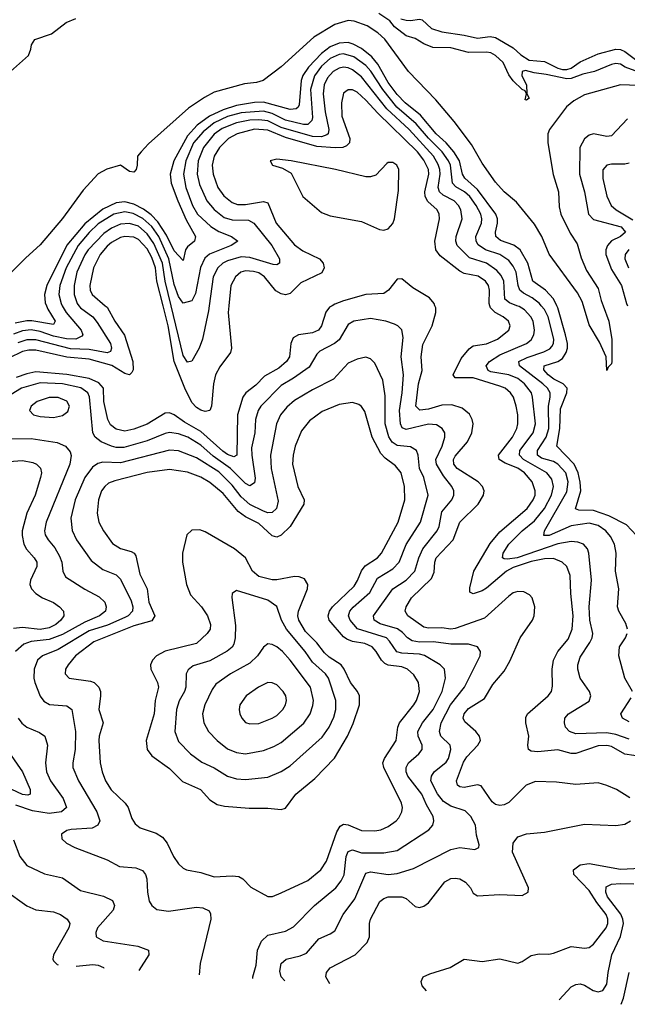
# Model space of a CAD drawing. Header units: inches. Extents: x 501365 to 657855, y 482276 to 547543.
# Tile 24 of 256: x 523518 to 526241, y 486867 to 491282. Entities that reach past the tile are written whole.
import ezdxf

# ---------------------------------------------------------------- set-up
doc = ezdxf.new("R2010")
doc.units = ezdxf.units.IN
doc.header["$MEASUREMENT"] = 0
doc.layers.add('A5428', color=7, linetype='Continuous')
doc.layers.add('A5429', color=7, linetype='Continuous')

msp = doc.modelspace()

# ---------------------------------------------------------------- linework, layer by layer
at = {"layer": 'A5428', "color": 5}
for points, elevation in [([(523901.5, 490000), (523910, 489992.7), (523943.9, 489930), (523988.3, 489868.3), (524025.8, 489750), (524027.3, 489712.7), (524020.1, 489699.9), (524010, 489690.7), (523990, 489696.4), (523931.4, 489731.4), (523830, 489760.3), (523730, 489769.8), (523590, 489801.2), (523559.1, 489800.9), (523530, 489794.2), (523470, 489765.4)], 1780), ([(523709.1, 490000), (523726.4, 489970), (523793.4, 489890), (523801.5, 489870), (523796.4, 489863.6), (523770.4, 489850), (523728.5, 489851.5), (523670, 489862.7), (523610, 489883.7), (523570, 489891.2), (523530, 489887), (523490, 489872.1)], 1740), ([(523638.1, 490000), (523644.3, 489984.3), (523676.9, 489930), (523670, 489915.3), (523572.5, 489932.5), (523550, 489932.4), (523498, 489922)], 1720), ([(524918.6, 490000), (524907.1, 489992.9), (524890, 489971.5), (524871.1, 489910), (524857.3, 489890), (524830, 489878.2), (524767, 489870), (524744.4, 489855.6), (524733.6, 489830), (524727.7, 489770), (524714.2, 489750), (524679.9, 489720.1), (524615.5, 489684.5), (524576.2, 489643.8), (524531.3, 489608.7), (524517.5, 489590), (524493.9, 489510), (524491.9, 489330), (524477.2, 489322.8), (524450, 489332.4), (524428.4, 489348.4), (524330, 489436.2), (524257.3, 489477.3), (524210, 489510.9), (524190, 489519.1), (524170, 489517.7), (524090, 489469.1), (524030, 489445.7), (523990, 489437), (523950, 489445.7), (523925.5, 489465.5), (523913, 489490), (523895.6, 489570), (523893.4, 489630), (523873.4, 489653.4), (523830, 489674.3), (523730, 489691.4), (523590, 489703.3), (523550, 489695.1), (523502, 489678)], 1820), ([(523782.9, 490000), (523790.7, 489990), (523845.2, 489950), (523864.7, 489924.7), (523924.6, 489830), (523929.6, 489810), (523924.8, 489795.2), (523910, 489787.9), (523830, 489803.8), (523746.1, 489806.1), (523590, 489846.2), (523550, 489846.4), (523510, 489834.1)], 1760), ([(524455.4, 490000), (524452.4, 489970), (524467.3, 489810), (524463.2, 489790), (524414.6, 489725.4), (524396.2, 489690), (524386.6, 489650), (524378, 489550), (524370, 489529.9), (524350, 489526), (524330, 489531.3), (524310, 489544.1), (524290, 489566.6), (524258, 489630), (524210.2, 489750), (524183.6, 489910), (524160.9, 490000)], 1780), ([(524367, 490000), (524363.7, 489976.3), (524336.8, 489850), (524322.7, 489810), (524290, 489750.9), (524270, 489747), (524250, 489776.8), (524196.6, 490000)], 1760), ([(526252.6, 487792.6), (526192.2, 487830), (526150, 487849), (526110, 487859.9), (526010, 487852.6), (525924.1, 487864.1), (525830, 487867.1), (525788.1, 487850), (525710, 487772.5), (525690, 487762), (525670, 487759.1), (525650, 487763.8), (525635.5, 487775.5), (525586.7, 487846.7), (525570, 487852.3), (525510, 487839.3), (525490, 487843.2), (525480.8, 487850), (525475.4, 487870), (525506.6, 487953.4), (525522.4, 487977.6), (525571.5, 488030), (525582.6, 488050), (525578.9, 488070), (525562.5, 488090), (525513.5, 488133.5), (525506, 488150), (525509.9, 488170), (525530, 488194.6), (525600.9, 488239.1), (525639, 488301), (525690, 488361.2), (525714.5, 488405.5), (525761, 488510), (525815.7, 488590), (525823.2, 488610), (525826.5, 488650), (525815.4, 488690), (525803.3, 488703.3), (525776.8, 488716.8), (525750, 488718.5), (525730, 488711.9), (525710, 488697.9), (525601.6, 488598.4), (525470, 488552.8), (525450, 488549.9), (525410, 488555.8), (525350, 488553.9), (525330, 488557.9), (525257.1, 488610), (525245, 488630), (525249.8, 488650), (525273.6, 488690), (525363.8, 488776.2), (525375.3, 488804.7), (525378.6, 488850), (525385.1, 488870), (525460.4, 488950), (525490.6, 489029.4), (525572.4, 489110), (525597, 489150), (525599.9, 489170), (525592.6, 489190), (525573.4, 489210), (525478, 489270), (525464.2, 489290), (525462.3, 489310), (525470, 489324.8), (525524.3, 489390), (525544.9, 489430), (525549.9, 489470), (525545.6, 489490), (525533.6, 489513.6), (525500.5, 489540.5), (525454.8, 489554.8), (525410, 489554.1), (525350, 489536.3), (525310.9, 489530.9), (525292.7, 489550), (525305.7, 489650), (525321.3, 489710), (525316.9, 489770), (525325.5, 489825.5), (525366, 489910), (525383, 489970), (525382.5, 489990), (525379.2, 490000)], 1820), ([(526310, 487977.4), (526230, 487989.5), (526170, 488023.3), (526150, 488028.6), (526110, 488027.1), (526010, 487991.6), (525990, 487992.5), (525930, 488009.2), (525839.5, 487999.5), (525810, 488003.2), (525798, 488010), (525795, 488030), (525799.2, 488070), (525786.8, 488130), (525786.3, 488153.7), (525794.1, 488170), (525886.8, 488250), (525900.9, 488270), (525906.5, 488293.5), (525904.5, 488370), (525910.9, 488410), (525930, 488449.3), (525975.5, 488504.5), (525993.5, 488550), (525999, 488610), (525987.5, 488710), (525984.7, 488790), (525970.4, 488830), (525949.6, 488849.6), (525910, 488865.8), (525870, 488865.2), (525810, 488852.7), (525730, 488826.3), (525699.8, 488810), (525610, 488733.3), (525590, 488721), (525550, 488707.7), (525535.9, 488715.9), (525535.4, 488735.4), (525552.9, 488810), (525626.3, 488933.7), (525670, 488985.5), (525792.3, 489090), (525819.7, 489130), (525827.5, 489150), (525828.9, 489170), (525814.5, 489210), (525780.6, 489250), (525750, 489272.1), (525693.9, 489293.9), (525667.3, 489310), (525663.5, 489330), (525726.6, 489410), (525746.7, 489450), (525750.8, 489470), (525750.7, 489510), (525743.4, 489550), (525730.8, 489590), (525718.2, 489610), (525693.7, 489630), (525670, 489639.6), (525550, 489675.8), (525470, 489677), (525461.2, 489690), (525496.3, 489763.7), (525532.7, 489807.3), (525550, 489819.3), (525610, 489829.2), (525659, 489850), (525709.8, 489890), (525715.6, 489910), (525708.2, 489930), (525684.4, 489950), (525648.8, 489968.8), (525628.1, 489990), (525625.1, 490000)], 1780), ([(526250, 488056.8), (526190, 488077.4), (526150, 488084.8), (526010, 488080.5), (525982.4, 488090), (525963.5, 488110), (525959.1, 488130), (525961.7, 488150), (525977.2, 488170), (526070, 488227), (526077.7, 488250), (526071.6, 488270), (526030.6, 488330), (526019.2, 488370), (526019.5, 488390), (526030, 488424.2), (526073.2, 488490), (526083.4, 488510), (526086.1, 488530), (526073.4, 488590), (526069.9, 488650.1), (526080.7, 488770), (526069.2, 488890), (526062.2, 488910), (526044.7, 488930), (526019.9, 488939.9), (525990, 488942.4), (525930, 488931.9), (525747.9, 488870), (525703.8, 488863.8), (525690, 488864.6), (525682.3, 488870), (525685.5, 488890), (525710.9, 488930), (525769.3, 488990.7), (525824.6, 489035.4), (525869.9, 489090), (525901.6, 489150), (525911, 489190), (525902.5, 489222.5), (525880.7, 489250), (525775.9, 489310), (525758, 489330), (525759.2, 489350), (525818.7, 489430), (525829.9, 489469.9), (525817, 489590), (525811.2, 489610), (525780.5, 489650), (525750, 489674.2), (525710.6, 489690.6), (525630, 489703.9), (525617.9, 489710), (525609, 489730), (525623.2, 489750), (525670, 489780.4), (525788.9, 489830), (525810, 489847.1), (525821.7, 489870), (525825.7, 489890), (525819.5, 489930), (525809, 489950), (525780.8, 489980.8), (525756.1, 489996.1), (525745.8, 490000)], 1760), ([(526242.1, 488550), (526235.1, 488575.1), (526203.1, 488630), (526197.7, 488650), (526202.9, 488730), (526188.5, 488810), (526190.5, 488890), (526183.9, 488930), (526165.6, 488965.6), (526145.4, 488990), (526110, 489014), (526070, 489024.8), (525990, 489012.6), (525891.3, 488970), (525867.4, 488970), (525869.4, 488990), (525970, 489166), (525976.2, 489210), (525965.3, 489250), (525930, 489289.2), (525910, 489301), (525856.7, 489316.7), (525839, 489330), (525838.5, 489350), (525877.4, 489410), (525888.8, 489450), (525888.2, 489550), (525895.7, 489590), (525894.7, 489610), (525883.7, 489630), (525863.2, 489650), (525758.5, 489730), (525754.5, 489750), (525791.7, 489768.3), (525867.2, 489792.8), (525893.5, 489806.5), (525902.8, 489817.2), (525909.9, 489830), (525911.7, 489850), (525886.8, 489950), (525870, 489983.2), (525855.7, 490000)], 1740), ([(526282.1, 488970), (526236.8, 489016.8), (526157.8, 489057.8), (526090, 489082.2), (526023.6, 489083.6), (526008.9, 489088.9), (526032.6, 489170), (526030.6, 489209.4), (526021.6, 489250), (526002.4, 489290), (525925.4, 489370), (525939, 489450), (525942.3, 489537.7), (525970.5, 489610), (525972.3, 489630), (525954.3, 489650), (525912.2, 489670), (525886, 489690), (525867.8, 489712.2), (525867.9, 489730), (525930, 489749.4), (525950, 489763.6), (525967.8, 489790), (525972.4, 489810), (525972.8, 489830), (525964.3, 489870), (525930, 489989.9), (525925.1, 490000)], 1720), ([(526132.7, 490000), (526158.9, 489930), (526171.2, 489848.8), (526172.3, 489750), (526170, 489739), (526155.9, 489724.1), (526150, 489709), (526145.7, 489770), (526116.7, 489836.7), (526070, 489914.5), (526044.9, 490000)], 1680), ([(524706.3, 486972.9), (524690.6, 486990), (524684.4, 487015.6), (524689.9, 487050.1), (524711.6, 487070), (524775, 487085), (524802.9, 487097.1), (524858.5, 487161.5), (524910, 487183.2), (524930, 487197.3), (524967.6, 487270), (525020, 487340), (525070, 487455.5), (525090, 487461.8), (525170, 487449.7), (525210, 487454), (525283.6, 487476.4), (525450, 487561.9), (525490, 487571), (525557.8, 487562.2), (525576.2, 487570), (525577.7, 487582.3), (525565.4, 487625.4), (525560.7, 487670), (525539.8, 487710), (525515.2, 487735.2), (525450, 487755.7), (525417.1, 487777.1), (525390, 487810.5), (525361.3, 487870), (525363.8, 487890), (525376.3, 487910), (525430, 487953.5), (525439.7, 487970), (525450.9, 488010), (525447.3, 488030), (525405, 488070), (525398.8, 488090), (525407.6, 488130), (525448.6, 488210), (525511.4, 488290), (525582.2, 488430), (525583.5, 488450), (525570.5, 488470.5), (525530, 488481.9), (525450, 488482.1), (525372.6, 488492.6), (525310, 488491.6), (525277, 488497), (525255.4, 488510), (525234.2, 488534.2), (525211.3, 488551.3), (525133, 488573), (525106, 488590), (525104, 488610), (525189.9, 488730), (525250.4, 488770), (525289.4, 488810), (525307.2, 488870), (525325.5, 488910), (525389.6, 488990.4), (525397.8, 489010), (525410, 489075.6), (525455.2, 489130), (525464.1, 489150), (525463.7, 489170), (525454.7, 489190), (525417.5, 489237.5), (525385.6, 489290), (525382.5, 489310), (525410.7, 489370.7), (525423.4, 489410), (525423.4, 489430), (525411.9, 489450), (525385.5, 489465.5), (525350, 489468.4), (525250, 489444.2), (525232.9, 489452.9), (525224.2, 489470), (525220.7, 489530), (525232.7, 489610), (525237.7, 489690), (525227.5, 489770), (525237, 489857), (525231.4, 489891.4), (525213.3, 489910), (525197.6, 489917.6), (525159.3, 489930), (525090, 489942.7), (525015.5, 489930), (524990, 489915.5), (524950, 489846.3), (524929.4, 489830.6), (524863.3, 489796.7), (524850, 489782.8), (524815, 489725), (524745.4, 489674.6), (524690, 489642), (524599, 489550), (524586.8, 489530), (524574.5, 489490), (524571.4, 489430), (524557.5, 489362.5), (524558.3, 489330), (524573.6, 489226.4), (524570, 489206), (524550, 489192.2), (524530, 489203.4), (524463.3, 489270), (524385.2, 489325.2), (524330, 489374.4), (524271.2, 489410), (524230, 489425.9), (524190, 489431.1), (524170, 489427.1), (524090, 489393.5), (523984.7, 489364.7), (523950, 489364.7), (523930, 489369.5), (523883.7, 489390), (523857, 489410), (523845.2, 489430), (523831, 489591), (523823.4, 489610), (523792.3, 489632.3), (523710, 489650.2), (523610, 489653.8), (523525.7, 489630), (523461, 489590)], 1840), ([(525070, 489768.7), (525030, 489760.3), (524990, 489742), (524923.9, 489670), (524830, 489622.7), (524750, 489574.9), (524714.9, 489545.1), (524687.2, 489510), (524669.6, 489470), (524642.7, 489330), (524645.1, 489270), (524675.9, 489124.1), (524669.2, 489090.8), (524650, 489072), (524630, 489071.9), (524610, 489078.3), (524548.8, 489108.8), (524510, 489142.5), (524470, 489194.6), (524410, 489254.9), (524310, 489317.6), (524230, 489349.9), (524190, 489352.8), (523970, 489295.6), (523890, 489298.1), (523867.8, 489292.2), (523844.3, 489275.7), (523810, 489229.8), (523767, 489130), (523747.8, 489047.8), (523752.7, 488992.7), (523772.3, 488950), (523838.2, 488858.2), (523890, 488816.6), (523950, 488793), (523970, 488773.4), (524017, 488677), (524025.4, 488650), (524023.7, 488630), (524004.7, 488610), (523990, 488602.1), (523911.9, 488568.1), (523830, 488542.3), (523690, 488459.1), (523619.7, 488430), (523597.7, 488410), (523582.5, 488370), (523582.1, 488330), (523586.7, 488310), (523609.6, 488249.6), (523626.6, 488226.6), (523652, 488212), (523730, 488206.2), (523752.4, 488190), (523768.2, 488090), (523767, 488010), (523755.9, 487950), (523757, 487930), (523781.1, 487870), (523864.1, 487730), (523877.4, 487690), (523869, 487670), (523842.2, 487657.8), (523748.7, 487651.3), (523730, 487646.2), (523705.3, 487630), (523707, 487610), (523728.5, 487590), (523764.9, 487570), (523910, 487515.6), (523965.5, 487485.5), (524039.2, 487479.2), (524067.8, 487467.8), (524081.8, 487450), (524088.4, 487430), (524090.2, 487370), (524098, 487330), (524110.2, 487310.2), (524133, 487293), (524185.5, 487285.5), (524310, 487302.6), (524339.5, 487299.5), (524366.6, 487286.6), (524373.3, 487273.3), (524374.7, 487250), (524326.9, 487050), (524323, 486999.7)], 1860), ([(524562.8, 486983), (524563.2, 486990), (524577.2, 487042.8), (524583.7, 487110), (524601.8, 487150), (524630, 487178.1), (524710, 487195.3), (524745.7, 487214.3), (524839.4, 487310), (524934.9, 487390), (524958.5, 487421.5), (524971.7, 487448.3), (524981.9, 487530), (524990, 487552.1), (525010, 487559.9), (525050, 487547.3), (525150, 487546.4), (525210, 487557.5), (525352, 487650), (525368.9, 487670), (525374.8, 487690), (525371.2, 487710), (525341.8, 487761.8), (525321, 487810), (525257.2, 487890), (525249.5, 487910), (525249.4, 487930), (525260.9, 487950), (525307.4, 487990), (525322.5, 488010), (525322.1, 488030), (525303.2, 488070), (525301.7, 488090), (525324, 488130), (525370.6, 488190), (525411.2, 488270), (525426, 488330), (525422, 488370), (525402.3, 488390), (525331.9, 488431.9), (525310, 488437.9), (525230, 488441.6), (525207.7, 488447.7), (525175.9, 488495.9), (525161.8, 488510), (525031.7, 488551.7), (524998.4, 488590), (524992.4, 488610), (524997.6, 488630), (525012.3, 488647.7), (525086.7, 488713.3), (525122.1, 488777.9), (525190, 488820.1), (525218, 488850), (525250.8, 488929.2), (525314.7, 489030), (525348.4, 489150), (525329.5, 489230), (525310.5, 489270.5), (525303.6, 489330), (525296.3, 489350), (525270, 489366.5), (525210, 489373.3), (525188, 489388), (525172.7, 489412.7), (525155.4, 489470), (525155.9, 489595.9), (525145.5, 489665.5), (525110, 489742.6), (525090, 489761.7), (525070, 489768.7)], 1860), ([(523430, 489403.5), (523570, 489403.9), (523686.6, 489386.6), (523724, 489370), (523744.2, 489344.2), (523748.8, 489328.8), (523743.4, 489290), (523636.9, 489030), (523629.6, 488990), (523632.7, 488972.7), (523645.1, 488950), (523674.9, 488914.9), (523696.7, 488876.7), (523706.3, 488850), (523710.8, 488810), (523723.7, 488783.7), (523810, 488728.6), (523874.4, 488694.4), (523899, 488670), (523905.1, 488650), (523902.3, 488630), (523875.2, 488610), (523810, 488581.4), (523710, 488525.7), (523650, 488503.5), (523570, 488494.7), (523537, 488483), (523499.5, 488450)], 1840), ([(523470, 489302), (523530, 489305.5), (523577.4, 489297.4), (523592.7, 489290), (523611.7, 489271.7), (523615.5, 489250), (523611.3, 489230), (523586.9, 489150), (523550.1, 489069.9), (523529.1, 488990), (523528.6, 488970), (523537.3, 488930), (523548.2, 488908.2), (523583.2, 488870), (523594.5, 488850), (523595.6, 488830), (523566, 488770), (523563.5, 488750), (523571.1, 488730), (523590.2, 488710), (523620.9, 488690), (523670, 488668.6), (523696.5, 488650), (523714.3, 488630), (523715.5, 488610), (523702.2, 488590), (523680.2, 488570), (523650, 488555.6), (523610, 488548.7), (523530, 488557.3), (523490, 488552.9)], 1820), ([(526264.6, 488270), (526230.5, 488330), (526203.9, 488430), (526206.6, 488470), (526232.6, 488510), (526241.2, 488530)], 1740), ([(526250, 488133.6), (526218.9, 488150), (526212.2, 488170), (526258.7, 488241.3)], 1740), ([(523511.4, 488150), (523527.6, 488127.6), (523550, 488110.1), (523606.5, 488086.5), (523630.2, 488070), (523643.2, 488030), (523634, 487950), (523637.7, 487910), (523656.1, 487870), (523712.9, 487790), (523727.8, 487750), (523705.3, 487730), (523650, 487722.4), (523574.8, 487734.8), (523501, 487761)], 1840), ([(523470, 487998.7), (523530, 487910.3), (523564.3, 487830), (523565.3, 487810), (523554, 487806), (523530, 487808.7), (523483.1, 487830)], 1820), ([(524908.6, 486958.8), (524890.6, 486990), (524893.5, 487010), (524909.4, 487030.6), (525021.4, 487090), (525074.7, 487145.3), (525086.5, 487170), (525085.6, 487230), (525089.9, 487250), (525132.1, 487327.9), (525150, 487341.5), (525170, 487348.7), (525230, 487350.1), (525250, 487341.8), (525290, 487306.5), (525310, 487301.1), (525330, 487307.6), (525350, 487323.2), (525423.3, 487416.7), (525450, 487431.4), (525470, 487433.8), (525490, 487429.4), (525515.6, 487415.6), (525538, 487390), (525550, 487365.3), (525570, 487353.8), (525670, 487359.8), (525770, 487354.9), (525796.3, 487370), (525797.6, 487390), (525726.6, 487550), (525729.4, 487590.6), (525750, 487618), (525788.7, 487631.3), (525870, 487639.8), (526050, 487675.8), (526190, 487668.8), (526230, 487675), (526255.4, 487690)], 1820), ([(523490, 487604.9), (523519.3, 487530), (523550, 487489.3), (523630, 487451.8), (523710, 487435.2), (523790, 487377.1), (523893.1, 487353.1), (523933.7, 487333.7), (523943.5, 487310), (523936.6, 487290), (523866.6, 487210), (523859.2, 487190), (523860.3, 487170), (523892.4, 487152.4), (524048.2, 487128.2), (524094.9, 487110), (524096.9, 487090), (524052.7, 487018.6)], 1840), ([(525341.6, 486928.5), (525321.7, 486950), (525316.9, 486970), (525326, 486990), (525355.9, 487004.1), (525447.6, 487032.4), (525510, 487069.2), (525590, 487058.9), (525670, 487070.9), (525750, 487052.1), (525770, 487059.1), (525810, 487086.5), (525846.5, 487093.5), (525890, 487092.9), (525910, 487097.1), (525990, 487127.3), (526050, 487119), (526070, 487122.3), (526090, 487136.5), (526146.9, 487210), (526153.5, 487230), (526153.2, 487250), (526146.1, 487270), (526103.9, 487323.9), (526070, 487378.4), (526001.2, 487450), (526000.7, 487470), (526030, 487492.7), (526070, 487499.6), (526210, 487473.2), (526330, 487479.2)], 1780), ([(525936, 486886.9), (525990, 486946.5), (526010, 486956.9), (526030, 486959.1), (526050, 486953.4), (526088.8, 486928.8), (526110, 486922.9), (526130.8, 486930), (526150, 486958), (526155, 487010), (526172.3, 487090), (526210, 487171), (526224.1, 487230), (526221.8, 487250), (526212, 487272), (526153, 487350), (526144.4, 487370), (526145.8, 487394.2), (526170, 487406.8), (526210.3, 487409.7), (526270, 487407.2)], 1760), ([(523450, 487380.2), (523550, 487309.3), (523590, 487290.9), (523670, 487282.7), (523701.7, 487270), (523731.5, 487250), (523743.5, 487230), (523738, 487210), (523669.1, 487090), (523666.7, 487070), (523670, 487063.1), (523686, 487046), (523690.7, 487044)], 1820), ([(523771, 487038.4), (523845.9, 487045.9), (523870, 487042.7), (523893.1, 487033.1), (523894.5, 487029.7)], 1820), ([(526213, 486867.5), (526224.6, 486895.4), (526249.5, 487010)], 1740)]:
    msp.add_lwpolyline(points, dxfattribs=dict(at, elevation=elevation))
for points, elevation in [([(523650, 489587.9), (523596, 489570), (523569.1, 489550), (523562.8, 489530), (523579.3, 489510), (523610, 489502.6), (523670, 489498.5), (523710, 489507.2), (523734.4, 489525.6), (523741.6, 489550), (523730, 489572), (523690, 489587.9)], 1860), ([(525010, 489565.5), (524950, 489557), (524873.8, 489526.2), (524816.4, 489483.6), (524781.2, 489438.8), (524753, 489370), (524743.6, 489330), (524741, 489290), (524765.3, 489190), (524792.5, 489130), (524791.2, 489110), (524730.1, 489010), (524690, 488970.5), (524670, 488961.7), (524650, 488967.6), (524590, 489023.1), (524530, 489054), (524497.7, 489077.7), (524430, 489157.3), (524370, 489207.6), (524330, 489231.6), (524270, 489253.4), (524190, 489264.9), (524090, 489252.4), (523944.7, 489215.3), (523916.5, 489203.5), (523899, 489190), (523885.1, 489170), (523870.6, 489129.4), (523865.7, 489070), (523872.1, 489030), (523893, 488990), (523934.1, 488934.1), (523970, 488911.4), (524018.4, 488898.4), (524031, 488891), (524038.7, 488878.7), (524056.9, 488796.9), (524088.7, 488730), (524097.3, 488670), (524123.3, 488610), (524110, 488587.7), (524030, 488564.5), (523850, 488492.8), (523768.9, 488430), (523734.6, 488390), (523723.5, 488370), (523722.2, 488350), (523739.5, 488330), (523835.7, 488315.7), (523851.3, 488310), (523872.3, 488290), (523879.8, 488270), (523880.5, 488250), (523872.7, 488190), (523891.9, 488130), (523874.2, 488070), (523872.7, 488050), (523879.3, 487950), (523887.3, 487910), (523903.1, 487870), (523928.5, 487828.5), (523990.1, 487770.1), (524004.6, 487750), (524021.3, 487701.3), (524036.1, 487676.1), (524058.7, 487658.7), (524130, 487635), (524157.4, 487617.4), (524178.9, 487590), (524207.3, 487530), (524230, 487497), (524250, 487477.7), (524265.5, 487470), (524330, 487459.2), (524390, 487439.1), (524470, 487444.1), (524500.3, 487440.3), (524518.5, 487430), (524553.3, 487393.3), (524630, 487350.4), (524650.4, 487350.4), (524690, 487366.7), (524810, 487422.6), (524867.1, 487470), (524893.1, 487510), (524938.8, 487641.2), (524953.6, 487666.4), (524970, 487674.8), (524990, 487671.9), (525050, 487646.1), (525110, 487644.6), (525136.9, 487650), (525170, 487664.3), (525206, 487690), (525216.9, 487703.1), (525230.6, 487730), (525233.3, 487750), (525229.9, 487770), (525149.4, 487930), (525145.9, 487950), (525153.6, 487970), (525204.9, 488050), (525212.2, 488110), (525220.4, 488130), (525285.2, 488210), (525296.9, 488230), (525309.9, 488270), (525306.1, 488310), (525284.5, 488344.5), (525256.5, 488370), (525230, 488380.1), (525170, 488388.2), (525155, 488395), (525139.2, 488410), (525116.4, 488450), (525097.8, 488470), (525065.3, 488485.3), (525010, 488495), (524984.5, 488504.5), (524970, 488515.4), (524904.4, 488590), (524900.5, 488610), (524907.1, 488630), (524920.7, 488650), (525017.2, 488742.8), (525032.5, 488767.5), (525050, 488810.9), (525065.9, 488834.1), (525121.3, 488870), (525139.6, 488890), (525214.5, 489030), (525243.4, 489130), (525243.1, 489190), (525227.4, 489250), (525201.9, 489281.9), (525156.2, 489316.2), (525136.7, 489336.7), (525098.2, 489410), (525065.4, 489525.4), (525050, 489548.5), (525037.6, 489557.6)], 1880), ([(524325.2, 488994.8), (524290, 488993.5), (524267.8, 488972.2), (524247, 488890), (524248.4, 488850), (524265, 488750), (524283.2, 488703.2), (524332.3, 488650), (524360.1, 488610), (524373.6, 488570), (524371.4, 488550), (524357.8, 488530), (524310, 488484.8), (524169.4, 488450.6), (524131.3, 488430), (524112.8, 488410), (524105, 488390), (524106, 488370), (524135.7, 488310), (524140.1, 488290), (524125.8, 488230), (524121.5, 488170), (524085, 488050), (524089.4, 488010), (524110, 487982.2), (524190, 487924.9), (524247.1, 487867.1), (524329, 487830), (524370, 487784.9), (524403.7, 487763.7), (524435.7, 487755.8), (524547, 487747), (524630, 487747.4), (524690, 487740.7), (524710, 487747.4), (524755.3, 487810), (524840.3, 487879.7), (524928.3, 487971.7), (524987.2, 488070), (525012.7, 488127.3), (525041, 488210), (525041.6, 488250), (525031.8, 488270), (524999.9, 488310), (524972.7, 488370), (524958.3, 488390), (524904.7, 488424.7), (524883.7, 488443.7), (524850, 488487.7), (524799.1, 488539.1), (524768.5, 488590), (524764.8, 488610), (524767.2, 488630), (524808.6, 488730), (524809, 488750), (524794.8, 488774.8), (524770, 488784.6), (524750, 488786.3), (524670, 488770.3), (524650, 488770.7), (524590, 488785.7), (524560.9, 488810), (524529.6, 488869.6), (524481.5, 488910), (524350, 488985.8)], 1920), ([(524490, 488723), (524470.5, 488710), (524469, 488691), (524485.8, 488565.8), (524484.2, 488510), (524477.2, 488482.8), (524470.4, 488469.6), (524448.4, 488451.6), (524370, 488407.7), (524295.2, 488384.8), (524272.5, 488367.5), (524263.8, 488350), (524262.1, 488290), (524257, 488270), (524232.5, 488227.5), (524220.6, 488190), (524213.5, 488090), (524230, 488045.4), (524282.9, 487990), (524333.7, 487953.7), (524390, 487927.3), (524450, 487890.8), (524490, 487878.5), (524530, 487875), (524630, 487886), (524690, 487911.4), (524730, 487936.1), (524874.3, 488065.7), (524905, 488110), (524925.4, 488154.6), (524935.5, 488190), (524934.8, 488230), (524902.3, 488330), (524888.2, 488350), (524830, 488401.3), (524797, 488450), (524714.5, 488550), (524691.2, 488590), (524670, 488651.9), (524630, 488679.2)], 1940), ([(524630, 488483.1), (524610, 488468.5), (524583.2, 488430), (524550, 488397.5), (524463.5, 488350), (524397.7, 488302.3), (524381.2, 488278.8), (524348.1, 488210), (524337.7, 488170), (524342.7, 488130), (524364.1, 488090), (524403.2, 488050), (524450, 488013.6), (524490, 487997.2), (524530, 487990.7), (524610, 488005.5), (524657.1, 488022.9), (524690, 488040.8), (524792.1, 488127.9), (524820.2, 488170), (524832.2, 488207.8), (524834.1, 488230), (524820.7, 488290), (524730, 488411.3), (524695.4, 488450), (524670, 488470.6), (524650, 488480.7)], 1960), ([(524630, 488309.8), (524587.6, 488290), (524532.9, 488250), (524504.7, 488210), (524501.8, 488190), (524504.9, 488170), (524514, 488150), (524530, 488131.7), (524550, 488125.4), (524590, 488127), (524649.6, 488150), (524670, 488163.2), (524698, 488190), (524709.8, 488210), (524713.8, 488230), (524710.6, 488250), (524699.3, 488270), (524670, 488299.3), (524650, 488308.7)], 1980)]:
    msp.add_lwpolyline(points, close=True, dxfattribs=dict(at, elevation=elevation))
at = {"layer": 'A5429', "color": 5}
for points, elevation in [([(526292.4, 491047.6), (526231.5, 491070), (526210, 491082.4), (526190, 491085.6), (526170, 491082), (526094.4, 491050), (526041.4, 491038.6), (525990, 491019), (525970, 491017.4), (525877.2, 491037.2), (525823.6, 491043.6), (525785.2, 491054.8), (525770.5, 491049.5), (525768.7, 491030), (525790, 490990.8), (525790.7, 490950.7), (525802, 490930), (525790, 490922), (525783.1, 490923.1), (525789.2, 490950), (525784, 490964), (525770, 490969.2), (525728.9, 491008.9), (525710, 491034.5), (525684.2, 491090), (525650, 491121.4), (525630, 491133.5), (525610, 491137.4), (525530, 491135.3), (525450, 491156.5), (525370, 491158), (525330, 491173.8), (525290, 491198.2), (525250, 491210.6), (525198.1, 491250), (525177.5, 491277.5), (525127, 491310)], 1660), ([(526044.9, 490000), (526039.3, 490019.3), (526018.4, 490058.4), (525891.4, 490231.4), (525857.5, 490310), (525825.6, 490365.6), (525744.8, 490464.8), (525690, 490510.5), (525650, 490553.3), (525590, 490639.4), (525542.7, 490722.7), (525465.9, 490825.9), (525382.9, 490922.9), (525260.8, 491050), (525154.9, 491194.8), (525122.9, 491222.9), (525074.6, 491254.6), (525016.5, 491276.5), (524990, 491279), (524930, 491260.8), (524836.4, 491203.6), (524690, 491071.5), (524609.2, 491010), (524579.6, 491000.4), (524525.1, 490994.9), (524390, 490957.2), (524346.1, 490933.9), (524274.5, 490885.5), (524094.7, 490725.3), (524062, 490690), (524046.8, 490670), (524044.4, 490630), (524039.5, 490610), (524030, 490598.4), (524010, 490601.1), (523970, 490629.6), (523908.5, 490611.5), (523870, 490591.1), (523802.7, 490517.3), (523710, 490391.6), (523610, 490273.6), (523545, 490215), (523450, 490118.7)], 1680), ([(523477, 491050), (523557.4, 491122.6), (523568.4, 491150), (523570.9, 491170), (523586.4, 491193.6), (523660.5, 491219.5), (523725.9, 491270), (523770, 491287.6)], 1680), ([(525226.4, 491286.4), (525250, 491280.6), (525270, 491278.6), (525310, 491285.3), (525321.7, 491281.7), (525363, 491243), (525410, 491227.5), (525510, 491213.2), (525570, 491199.6), (525627.3, 491207.3), (525650, 491202.2), (525730, 491155.9), (525764.6, 491124.6), (525801.1, 491101.1), (525870, 491095.5), (525930, 491064.9), (525950, 491059.2), (525970, 491058.8), (525990, 491065.5), (526030, 491093), (526110, 491129.2), (526190, 491150.2), (526210, 491148.9), (526230, 491140.2), (526326.5, 491066.5)], 1660), ([(525925.1, 490000), (525910, 490031.2), (525874.5, 490070), (525817.2, 490110), (525794.9, 490190), (525760.4, 490250), (525731.9, 490271.9), (525672.4, 490292.4), (525651.9, 490310), (525649.9, 490330), (525659.6, 490370), (525659.1, 490390), (525652.2, 490410), (525570, 490521.5), (525512.4, 490572.4), (525503.2, 490590), (525489, 490650), (525464.1, 490690), (525429.4, 490730), (525384.4, 490770), (525314.3, 490854.3), (525245.7, 490910), (525210, 490947.2), (525170, 491000.1), (525122.4, 491082.4), (525096.2, 491116.2), (525050, 491153.8), (525012.9, 491172.9), (524990, 491179.4), (524950, 491177.5), (524910, 491161.2), (524870, 491131.2), (524811.9, 491070), (524787.7, 491032.3), (524778.9, 491010), (524770, 490900.5), (524766.3, 490890), (524757.1, 490882.9), (524730, 490880.1), (524610, 490913), (524570, 490911.7), (524490, 490897.5), (524430, 490878.2), (524368.4, 490850), (524313.8, 490810), (524270, 490761.3), (524208.7, 490650), (524191.8, 490590), (524196.4, 490550), (524226.1, 490470), (524264.8, 490384.8), (524306.7, 490310), (524301.1, 490290), (524270, 490264.5), (524261, 490250), (524250, 490202.6), (524210, 490246.1), (524176.3, 490316.3), (524136.5, 490376.5), (524107.1, 490407.1), (524072.5, 490432.5), (524030, 490455.9), (523990, 490466.3), (523950, 490460.6), (523890, 490433.4), (523810, 490367.5), (523730, 490271.5), (523639.2, 490090), (523629.2, 490050), (523633, 490013), (523638.1, 490000)], 1720), ([(525855.7, 490000), (525847.2, 490010), (525815.5, 490035.5), (525776.2, 490056.2), (525759.9, 490070), (525751.6, 490090), (525742.7, 490150), (525730, 490177.2), (525710, 490202.4), (525669.4, 490229.4), (525606, 490250), (525572.5, 490272.5), (525563.1, 490290), (525561.8, 490310), (525588.2, 490370), (525589.9, 490390), (525585, 490410), (525564.5, 490450), (525534.7, 490490), (525511, 490511), (525473.1, 490533.1), (525457.1, 490550), (525448.1, 490630), (525439.7, 490650), (525412.1, 490690), (525350, 490751), (525295.3, 490815.3), (525208.7, 490890), (525145.3, 490970), (525091.7, 491051.7), (525070, 491076.4), (525016.3, 491116.3), (524970, 491128.8), (524950, 491126.6), (524910, 491109), (524870, 491073.3), (524839.1, 491030), (524821.8, 490970), (524830, 490843.7), (524827.8, 490830), (524810, 490812.6), (524790, 490812.7), (524710, 490832), (524650, 490862), (524610, 490872.6), (524510, 490864.3), (524450, 490847.8), (524390, 490820.1), (524339.8, 490780.2), (524297.3, 490730), (524263.1, 490650), (524252.5, 490590), (524262.6, 490530), (524292.7, 490450), (524315.2, 490410), (524375.1, 490355.1), (524410, 490332.7), (524467.8, 490310), (524496.1, 490290), (524466.2, 490270), (524369.3, 490230.7), (524347.4, 490212.6), (524328.3, 490171.7), (524305.6, 490054.4), (524290, 490022), (524250, 490010.8), (524230, 490041.6), (524210, 490095), (524186.4, 490210), (524141, 490310), (524110, 490354.7), (524070, 490391.2), (524027.1, 490412.9), (523990, 490421.2), (523939.5, 490410), (523870, 490366.8), (523830, 490328.5), (523780.9, 490270), (523726.6, 490170), (523698.2, 490090), (523694.2, 490050), (523703.3, 490010), (523709.1, 490000)], 1740), ([(525745.8, 490000), (525712.7, 490012.7), (525692.8, 490030), (525687.2, 490110), (525675.4, 490135.4), (525657.1, 490157.1), (525610.6, 490190.6), (525534.1, 490214.1), (525478, 490270), (525472.3, 490290), (525474, 490310), (525500.9, 490390), (525495.8, 490430), (525484.9, 490450), (525464.6, 490470), (525415.9, 490495.9), (525398.9, 490510), (525393.2, 490530), (525402.7, 490590), (525401.2, 490610), (525393.6, 490633.6), (525372.4, 490670), (525263.4, 490790), (525163, 490883), (525050, 491026.8), (525010, 491058.2), (524990, 491066.8), (524970, 491069.2), (524950, 491065.6), (524922.8, 491050), (524897.8, 491022.2), (524882.3, 490990), (524878.7, 490950), (524886.4, 490870), (524904.1, 490790), (524900.4, 490770), (524894.6, 490765.4), (524870, 490757.3), (524830, 490758.5), (524690, 490799.7), (524630, 490829.5), (524590, 490834.1), (524550, 490831.7), (524490, 490819.7), (524425.7, 490794.3), (524390, 490768.6), (524341.9, 490710), (524318.3, 490650), (524313.9, 490590), (524324, 490544), (524356.2, 490470), (524390, 490430.6), (524435.1, 490395.1), (524470, 490384.4), (524543.1, 490383.1), (524567, 490370), (524648.1, 490270), (524681.9, 490210), (524682.8, 490190), (524670, 490182.7), (524654.8, 490185.2), (524550, 490216.2), (524510, 490219.5), (524450, 490201.6), (524427.8, 490190), (524405.6, 490170), (524384.9, 490130), (524367, 490000)], 1760), ([(526410, 490982.6), (526210, 490990.9), (526050, 490946.2), (526001.3, 490918.7), (525968.7, 490891.3), (525892.6, 490790), (525885.1, 490770), (525885.2, 490730), (525908.8, 490588.8), (525932.6, 490510), (525936.3, 490443.7), (525943, 490410), (525984.9, 490324.9), (526017.1, 490277.1), (526034.3, 490214.3), (526058.3, 490158.3), (526110, 490077), (526123.7, 490023.7), (526132.7, 490000)], 1680), ([(525625.1, 490000), (525622.1, 490010), (525624, 490070), (525619, 490090), (525605.8, 490110), (525572.3, 490132.3), (525510, 490145), (525490, 490154.4), (525402.9, 490222.9), (525382.7, 490250), (525378.9, 490290), (525399.1, 490390), (525398, 490410), (525388.7, 490430), (525347.7, 490467.7), (525335.3, 490490), (525333.6, 490510), (525351.5, 490590), (525349.7, 490610), (525330, 490652), (525300.8, 490690), (525122.7, 490862.7), (525070, 490922.3), (525030, 490958), (525010, 490967.9), (524990, 490968), (524970, 490952.4), (524960.8, 490910), (524962.3, 490850), (524998, 490750), (524995.5, 490730), (524983.1, 490716.9), (524966.4, 490710), (524932.6, 490707.4), (524850, 490714.5), (524710, 490754.6), (524630, 490786.4), (524570, 490791.5), (524492.6, 490770), (524453.4, 490750), (524413.1, 490710), (524390.1, 490670), (524380.5, 490630), (524384.6, 490590), (524405.9, 490530), (524433, 490493), (524470, 490463.4), (524494.1, 490454.1), (524530, 490453.8), (524610, 490467.6), (524630, 490460.9), (524666.8, 490370), (524750, 490272.9), (524786.3, 490246.3), (524861.8, 490210), (524878.6, 490190), (524883.2, 490170), (524872.3, 490147.7), (524777.8, 490102.2), (524730, 490055.4), (524710, 490049.3), (524690, 490053.9), (524666.5, 490066.5), (524615.7, 490130), (524590, 490147), (524566, 490154), (524530, 490156), (524509.4, 490150), (524484.7, 490130), (524464.5, 490090), (524455.4, 490000)], 1780), ([(526242.5, 490837.5), (526170, 490761.3), (526150, 490758.4), (526090, 490769.9), (526070, 490763.9), (526050, 490748.9), (526027.9, 490710), (526026.6, 490590), (526049.3, 490510), (526067.2, 490410), (526090, 490386.4), (526212.9, 490352.9), (526233, 490330), (526211, 490310), (526169.8, 490290.2), (526151.8, 490270), (526145.3, 490250), (526145.6, 490230), (526170, 490163), (526215.7, 490090), (526237.3, 490010), (526241.7, 490000)], 1720), ([(526250, 490638.7), (526230, 490634.5), (526170, 490635.2), (526150, 490630.7), (526131.5, 490608.5), (526131.4, 490570), (526150, 490490.5), (526168.7, 490450), (526191, 490430), (526265.5, 490385.5)], 1740), ([(524196.6, 490000), (524170.3, 490110), (524158.1, 490190), (524119, 490279), (524090, 490322.3), (524050, 490356.7), (524010, 490368.1), (523970, 490364.9), (523930, 490347.9), (523895.6, 490324.4), (523824.5, 490250), (523810, 490228.8), (523774.5, 490150), (523761.8, 490090), (523761.9, 490050), (523775.1, 490010), (523782.9, 490000)], 1760), ([(524160.9, 490000), (524133.2, 490110), (524126.2, 490170), (524110, 490216.3), (524090, 490254.7), (524050, 490296.4), (524030, 490307.8), (523990, 490310.8), (523970, 490305.4), (523930, 490283.5), (523910, 490267.4), (523878.6, 490230), (523849, 490170), (523832.2, 490090), (523834.3, 490070), (523843.1, 490050), (523901.5, 490000)], 1780), ([(526247.9, 490252.1), (526231.4, 490230), (526230.7, 490210), (526246.8, 490170)], 1740), ([(525379.2, 490000), (525375.8, 490010), (525354.6, 490034.6), (525279.9, 490079.9), (525230, 490120.4), (525210, 490118.3), (525171.1, 490068.9), (525150, 490054.3), (525070, 490049.5), (524970, 490022.3), (524930, 490007), (524918.6, 490000)], 1820)]:
    msp.add_lwpolyline(points, dxfattribs=dict(at, elevation=elevation))
at = {"layer": 'A5429', "color": 5, "elevation": 1820}
msp.add_lwpolyline([(524670, 490657.7), (524640.5, 490650), (524650.6, 490630), (524696, 490616), (524734.2, 490594.2), (524787.4, 490490), (524870, 490418), (524910, 490403.1), (525050, 490377.5), (525130, 490342.2), (525150, 490339.1), (525170, 490344.9), (525190, 490368.8), (525198, 490390), (525216.3, 490516.3), (525216.7, 490610), (525207.6, 490630), (525190, 490642.2), (525170, 490642), (525162.9, 490637.1), (525114.4, 490585.6), (525090, 490577.3), (525070, 490577.1), (524933.7, 490610), (524734.5, 490650)], close=True, dxfattribs=at)

doc.saveas('drawing.dxf')
